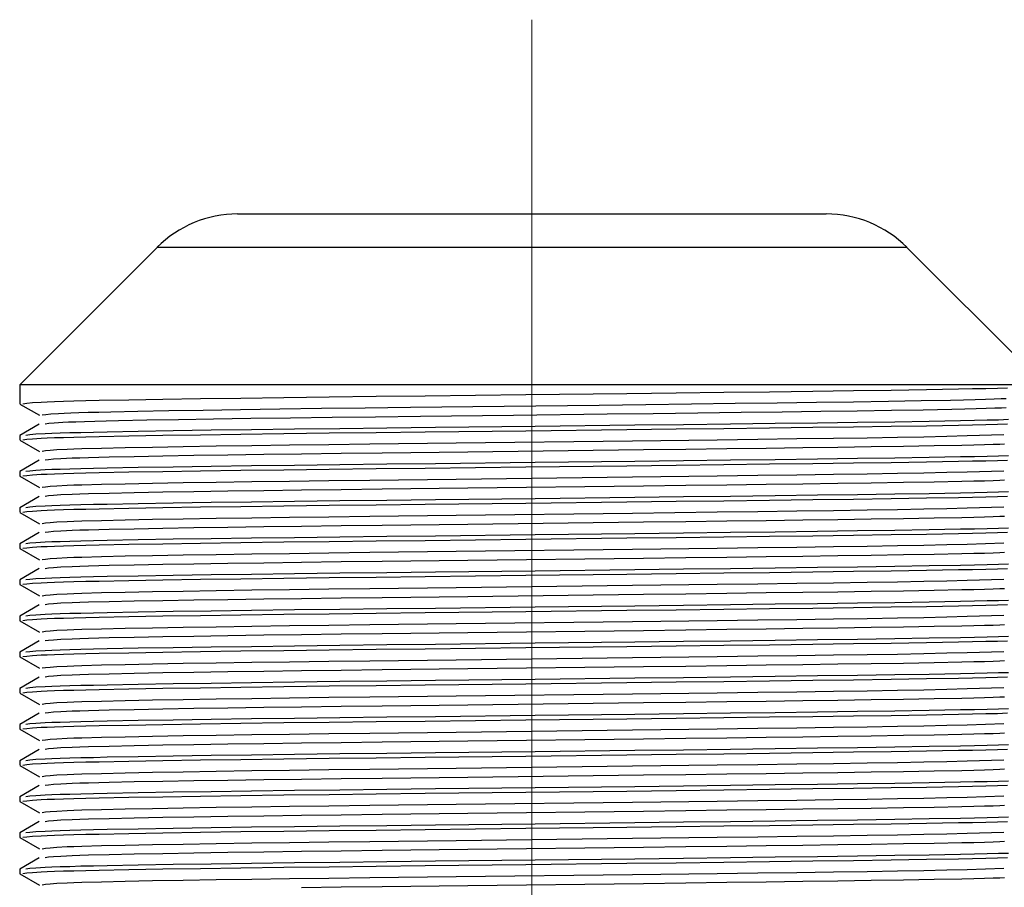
# Model space of a CAD drawing. Header units: millimetres. Extents: x 262469 to 275208, y -32539 to 9411.
# Tile 216 of 256: x 267951 to 267962, y -13712 to -13702. Entities that reach past the tile are written whole.
import ezdxf

# ---------------------------------------------------------------- set-up
doc = ezdxf.new("R2010")
doc.units = ezdxf.units.MM
doc.header["$LTSCALE"] = 100
doc.layers.add('$ IE_TELETECHNIKA', color=5, linetype='Continuous', lineweight=30)

msp = doc.modelspace()

# ---------------------------------------------------------------- linework, layer by layer
at = {"layer": '$ IE_TELETECHNIKA', "color": 7, "linetype": 'Continuous', "lineweight": 5, "ltscale": 20.32}
for q in [(267956.642, -13702.006), (267956.642, -13723.954)]:
    msp.add_line((267956.642, -13706.014), q, dxfattribs=at)
at = {"layer": '$ IE_TELETECHNIKA', "color": 7, "linetype": 'Continuous'}
for p, q in [((267953.41, -13704.139), (267959.874, -13704.139)), ((267952.526, -13704.506), (267951.017, -13706.014)), ((267952.601, -13704.506), (267952.526, -13704.506)), ((267960.758, -13704.506), (267952.601, -13704.506)), ((267962.267, -13706.014), (267960.758, -13704.506)), ((267951.017, -13706.014), (267951.017, -13706.224)), ((267962.267, -13706.014), (267951.017, -13706.014)), ((267951.019, -13706.226), (267951.234, -13706.35)), ((267951.232, -13706.447), (267951.017, -13706.571)), ((267951.017, -13706.572), (267951.017, -13706.621)), ((267951.019, -13706.623), (267951.234, -13706.747)), ((267951.232, -13706.844), (267951.017, -13706.968)), ((267951.017, -13706.969), (267951.017, -13707.018)), ((267951.019, -13707.02), (267951.234, -13707.144)), ((267951.232, -13707.241), (267951.017, -13707.365)), ((267951.017, -13707.366), (267951.017, -13707.415)), ((267951.019, -13707.416), (267951.234, -13707.541)), ((267951.232, -13707.637), (267951.017, -13707.761)), ((267951.017, -13707.762), (267951.017, -13707.812)), ((267951.019, -13707.813), (267951.234, -13707.937)), ((267951.232, -13708.034), (267951.017, -13708.158)), ((267951.017, -13708.159), (267951.017, -13708.209)), ((267951.019, -13708.21), (267951.234, -13708.334)), ((267951.232, -13708.431), (267951.017, -13708.555)), ((267951.017, -13708.556), (267951.017, -13708.606)), ((267951.019, -13708.607), (267951.234, -13708.731)), ((267951.232, -13708.828), (267951.017, -13708.952)), ((267951.017, -13708.953), (267951.017, -13709.003)), ((267951.019, -13709.004), (267951.234, -13709.128)), ((267951.232, -13709.225), (267951.017, -13709.349)), ((267951.017, -13709.35), (267951.017, -13709.399)), ((267951.019, -13709.401), (267951.234, -13709.525)), ((267951.232, -13709.622), (267951.017, -13709.746)), ((267951.017, -13709.747), (267951.017, -13709.796)), ((267951.019, -13709.798), (267951.234, -13709.922)), ((267951.232, -13710.019), (267951.017, -13710.143)), ((267951.017, -13710.144), (267951.017, -13710.193)), ((267951.019, -13710.195), (267951.234, -13710.319)), ((267951.232, -13710.416), (267951.017, -13710.54)), ((267951.017, -13710.541), (267951.017, -13710.59)), ((267951.019, -13710.591), (267951.234, -13710.716)), ((267951.232, -13710.812), (267951.017, -13710.936)), ((267951.017, -13710.937), (267951.017, -13710.987)), ((267951.019, -13710.988), (267951.234, -13711.112)), ((267951.232, -13711.209), (267951.017, -13711.333)), ((267951.017, -13711.334), (267951.017, -13711.384)), ((267951.019, -13711.385), (267951.234, -13711.509))]:
    msp.add_line(p, q, dxfattribs=at)
for points in [[(267961.865, -13706.052), (267961.753, -13706.055), (267961.625, -13706.058), (267961.481, -13706.061), (267961.324, -13706.064), (267960.974, -13706.071), (267960.588, -13706.077), (267960.171, -13706.083), (267959.726, -13706.089), (267959.251, -13706.095), (267958.749, -13706.101), (267958.225, -13706.107), (267957.684, -13706.114), (267956.575, -13706.127), (267955.47, -13706.139), (267954.933, -13706.145), (267954.414, -13706.151), (267953.917, -13706.157), (267953.445, -13706.164), (267953.002, -13706.17), (267952.59, -13706.176), (267952.217, -13706.183), (267951.888, -13706.189), (267951.744, -13706.192), (267951.613, -13706.196), (267951.498, -13706.199), (267951.4, -13706.202), (267951.318, -13706.205), (267951.252, -13706.208), (267951.156, -13706.214), (267951.096, -13706.22), (267951.053, -13706.226)], [(267961.848, -13706.168), (267961.793, -13706.171), (267961.717, -13706.174), (267961.621, -13706.177), (267961.508, -13706.18), (267961.379, -13706.184), (267961.236, -13706.187), (267960.914, -13706.193), (267960.557, -13706.199), (267960.174, -13706.205), (267959.767, -13706.21), (267959.334, -13706.216), (267958.875, -13706.222), (267958.393, -13706.229), (267957.892, -13706.235), (267957.379, -13706.241), (267956.337, -13706.254), (267955.308, -13706.266), (267954.811, -13706.272), (267954.332, -13706.277), (267953.874, -13706.283), (267953.44, -13706.289), (267953.032, -13706.296), (267952.656, -13706.302), (267952.315, -13706.308), (267952.016, -13706.314), (267951.886, -13706.318), (267951.768, -13706.321), (267951.665, -13706.324), (267951.577, -13706.327), (267951.504, -13706.33), (267951.445, -13706.333), (267951.359, -13706.339), (267951.304, -13706.344), (267951.264, -13706.35)], [(267961.85, -13706.267), (267961.797, -13706.27), (267961.723, -13706.273), (267961.63, -13706.276), (267961.52, -13706.279), (267961.394, -13706.283), (267961.254, -13706.286), (267960.939, -13706.292), (267960.589, -13706.298), (267960.213, -13706.303), (267959.813, -13706.309), (267959.388, -13706.315), (267958.938, -13706.321), (267958.465, -13706.327), (267957.973, -13706.333), (267957.467, -13706.339), (267956.439, -13706.352), (267955.419, -13706.364), (267954.924, -13706.369), (267954.447, -13706.375), (267953.989, -13706.381), (267953.554, -13706.387), (267953.144, -13706.393), (267952.761, -13706.399), (267952.412, -13706.405), (267952.102, -13706.412), (267951.965, -13706.415), (267951.841, -13706.418), (267951.73, -13706.421), (267951.634, -13706.424), (267951.554, -13706.427), (267951.489, -13706.43), (267951.396, -13706.436), (267951.337, -13706.441), (267951.295, -13706.447)], [(267961.865, -13706.448), (267961.753, -13706.452), (267961.625, -13706.455), (267961.481, -13706.458), (267961.324, -13706.461), (267960.974, -13706.468), (267960.588, -13706.474), (267960.171, -13706.48), (267959.726, -13706.485), (267959.251, -13706.491), (267958.749, -13706.498), (267958.225, -13706.504), (267957.684, -13706.511), (267956.575, -13706.524), (267955.47, -13706.536), (267954.933, -13706.542), (267954.414, -13706.548), (267953.917, -13706.554), (267953.445, -13706.56), (267953.002, -13706.567), (267952.59, -13706.573), (267952.217, -13706.58), (267951.888, -13706.586), (267951.744, -13706.589), (267951.613, -13706.593), (267951.498, -13706.596), (267951.4, -13706.599), (267951.318, -13706.602), (267951.252, -13706.605), (267951.156, -13706.611), (267951.096, -13706.617), (267951.053, -13706.623)], [(267961.874, -13706.398), (267961.766, -13706.402), (267961.64, -13706.405), (267961.5, -13706.408), (267961.346, -13706.411), (267961.004, -13706.418), (267960.625, -13706.424), (267960.216, -13706.429), (267959.779, -13706.435), (267959.313, -13706.441), (267958.821, -13706.447), (267958.305, -13706.454), (267957.773, -13706.46), (267956.679, -13706.473), (267955.584, -13706.485), (267955.05, -13706.491), (267954.533, -13706.497), (267954.036, -13706.503), (267953.564, -13706.509), (267953.118, -13706.515), (267952.701, -13706.522), (267952.319, -13706.528), (267951.979, -13706.535), (267951.828, -13706.538), (267951.69, -13706.541), (267951.567, -13706.544), (267951.461, -13706.547), (267951.371, -13706.55), (267951.298, -13706.553), (267951.195, -13706.559), (267951.13, -13706.565), (267951.085, -13706.571)], [(267961.824, -13706.565), (267961.42, -13706.577), (267961.196, -13706.583), (267960.944, -13706.589), (267960.655, -13706.594), (267960.323, -13706.6), (267959.952, -13706.605), (267959.549, -13706.61), (267959.121, -13706.616), (267958.676, -13706.622), (267957.747, -13706.634), (267955.808, -13706.657), (267954.862, -13706.668), (267954.411, -13706.673), (267953.978, -13706.679), (267953.565, -13706.685), (267953.176, -13706.69), (267952.812, -13706.696), (267952.476, -13706.702), (267952.176, -13706.708), (267951.915, -13706.714), (267951.701, -13706.72), (267951.613, -13706.722), (267951.538, -13706.725), (267951.425, -13706.731), (267951.351, -13706.736), (267951.301, -13706.742), (267951.264, -13706.747)], [(267961.831, -13706.666), (267961.78, -13706.669), (267961.706, -13706.672), (267961.61, -13706.675), (267961.494, -13706.678), (267961.363, -13706.681), (267961.06, -13706.687), (267960.722, -13706.692), (267960.367, -13706.698), (267960, -13706.703), (267959.616, -13706.709), (267959.212, -13706.714), (267958.783, -13706.72), (267958.333, -13706.725), (267957.867, -13706.731), (267955.939, -13706.754), (267954.997, -13706.765), (267954.546, -13706.771), (267954.111, -13706.776), (267953.696, -13706.782), (267953.302, -13706.788), (267952.931, -13706.793), (267952.587, -13706.799), (267952.275, -13706.805), (267952.001, -13706.811), (267951.772, -13706.817), (267951.676, -13706.82), (267951.594, -13706.822), (267951.469, -13706.828), (267951.387, -13706.833), (267951.334, -13706.839), (267951.295, -13706.844)], [(267961.865, -13706.845), (267961.753, -13706.849), (267961.625, -13706.852), (267961.481, -13706.855), (267961.324, -13706.858), (267960.974, -13706.865), (267960.588, -13706.871), (267960.171, -13706.876), (267959.726, -13706.882), (267959.251, -13706.888), (267958.749, -13706.895), (267958.225, -13706.901), (267957.684, -13706.908), (267956.575, -13706.921), (267955.47, -13706.933), (267954.933, -13706.939), (267954.414, -13706.945), (267953.917, -13706.951), (267953.445, -13706.957), (267953.002, -13706.964), (267952.59, -13706.97), (267952.217, -13706.976), (267951.888, -13706.983), (267951.744, -13706.986), (267951.613, -13706.989), (267951.498, -13706.993), (267951.4, -13706.996), (267951.318, -13706.999), (267951.252, -13707.002), (267951.156, -13707.008), (267951.096, -13707.014), (267951.053, -13707.02)], [(267961.874, -13706.795), (267961.766, -13706.799), (267961.64, -13706.802), (267961.5, -13706.805), (267961.346, -13706.808), (267961.004, -13706.814), (267960.625, -13706.82), (267960.216, -13706.826), (267959.779, -13706.832), (267959.313, -13706.838), (267958.821, -13706.844), (267958.305, -13706.851), (267957.773, -13706.857), (267956.679, -13706.87), (267955.584, -13706.882), (267955.05, -13706.888), (267954.533, -13706.894), (267954.036, -13706.9), (267953.564, -13706.906), (267953.118, -13706.912), (267952.701, -13706.919), (267952.319, -13706.925), (267951.979, -13706.931), (267951.828, -13706.935), (267951.69, -13706.938), (267951.567, -13706.941), (267951.461, -13706.944), (267951.371, -13706.947), (267951.298, -13706.95), (267951.195, -13706.956), (267951.13, -13706.962), (267951.085, -13706.968)], [(267961.824, -13706.962), (267961.42, -13706.974), (267961.196, -13706.98), (267960.944, -13706.986), (267960.655, -13706.991), (267960.323, -13706.997), (267959.952, -13707.002), (267959.549, -13707.007), (267959.121, -13707.013), (267958.676, -13707.019), (267957.747, -13707.03), (267955.808, -13707.054), (267954.862, -13707.065), (267954.411, -13707.07), (267953.978, -13707.076), (267953.565, -13707.081), (267953.176, -13707.087), (267952.812, -13707.093), (267952.476, -13707.099), (267952.176, -13707.105), (267951.915, -13707.111), (267951.701, -13707.116), (267951.613, -13707.119), (267951.538, -13707.122), (267951.425, -13707.128), (267951.351, -13707.133), (267951.301, -13707.139), (267951.264, -13707.144)], [(267961.831, -13707.063), (267961.78, -13707.066), (267961.706, -13707.069), (267961.61, -13707.072), (267961.494, -13707.075), (267961.363, -13707.078), (267961.06, -13707.084), (267960.722, -13707.089), (267960.367, -13707.095), (267960, -13707.1), (267959.616, -13707.105), (267959.212, -13707.111), (267958.783, -13707.116), (267958.333, -13707.122), (267957.867, -13707.128), (267955.939, -13707.151), (267954.997, -13707.162), (267954.546, -13707.168), (267954.111, -13707.173), (267953.696, -13707.179), (267953.302, -13707.184), (267952.931, -13707.19), (267952.587, -13707.196), (267952.275, -13707.202), (267952.001, -13707.208), (267951.772, -13707.214), (267951.676, -13707.216), (267951.594, -13707.219), (267951.469, -13707.225), (267951.387, -13707.23), (267951.334, -13707.236), (267951.295, -13707.241)], [(267961.874, -13707.192), (267961.766, -13707.195), (267961.64, -13707.199), (267961.5, -13707.202), (267961.346, -13707.205), (267961.004, -13707.211), (267960.625, -13707.217), (267960.216, -13707.223), (267959.779, -13707.229), (267959.313, -13707.235), (267958.821, -13707.241), (267958.305, -13707.247), (267957.773, -13707.254), (267956.679, -13707.267), (267955.584, -13707.279), (267955.05, -13707.285), (267954.533, -13707.291), (267954.036, -13707.297), (267953.564, -13707.303), (267953.118, -13707.309), (267952.701, -13707.315), (267952.319, -13707.322), (267951.979, -13707.328), (267951.828, -13707.331), (267951.69, -13707.335), (267951.567, -13707.338), (267951.461, -13707.341), (267951.371, -13707.344), (267951.298, -13707.347), (267951.195, -13707.353), (267951.13, -13707.359), (267951.085, -13707.365)], [(267961.865, -13707.242), (267961.753, -13707.245), (267961.625, -13707.249), (267961.481, -13707.252), (267961.324, -13707.255), (267960.974, -13707.261), (267960.588, -13707.267), (267960.171, -13707.273), (267959.726, -13707.279), (267959.251, -13707.285), (267958.749, -13707.292), (267958.225, -13707.298), (267957.684, -13707.305), (267956.575, -13707.317), (267955.47, -13707.33), (267954.933, -13707.336), (267954.414, -13707.342), (267953.917, -13707.348), (267953.445, -13707.354), (267953.002, -13707.36), (267952.59, -13707.367), (267952.217, -13707.373), (267951.888, -13707.38), (267951.744, -13707.383), (267951.613, -13707.386), (267951.498, -13707.389), (267951.4, -13707.393), (267951.318, -13707.396), (267951.252, -13707.399), (267951.156, -13707.405), (267951.096, -13707.411), (267951.053, -13707.417)], [(267961.824, -13707.359), (267961.42, -13707.371), (267961.196, -13707.377), (267960.944, -13707.382), (267960.655, -13707.388), (267960.323, -13707.393), (267959.952, -13707.399), (267959.549, -13707.404), (267959.121, -13707.41), (267958.676, -13707.415), (267957.747, -13707.427), (267955.808, -13707.45), (267954.862, -13707.462), (267954.411, -13707.467), (267953.978, -13707.473), (267953.565, -13707.478), (267953.176, -13707.484), (267952.812, -13707.49), (267952.476, -13707.496), (267952.176, -13707.502), (267951.915, -13707.508), (267951.701, -13707.513), (267951.613, -13707.516), (267951.538, -13707.519), (267951.425, -13707.525), (267951.351, -13707.53), (267951.301, -13707.535), (267951.264, -13707.541)], [(267961.831, -13707.46), (267961.78, -13707.463), (267961.706, -13707.466), (267961.61, -13707.469), (267961.494, -13707.472), (267961.363, -13707.475), (267961.06, -13707.481), (267960.722, -13707.486), (267960.367, -13707.492), (267960, -13707.497), (267959.616, -13707.502), (267959.212, -13707.508), (267958.783, -13707.513), (267958.333, -13707.519), (267957.867, -13707.525), (267955.939, -13707.548), (267954.997, -13707.559), (267954.546, -13707.565), (267954.111, -13707.57), (267953.696, -13707.576), (267953.302, -13707.581), (267952.931, -13707.587), (267952.587, -13707.593), (267952.275, -13707.599), (267952.001, -13707.605), (267951.772, -13707.61), (267951.676, -13707.613), (267951.594, -13707.616), (267951.469, -13707.622), (267951.387, -13707.627), (267951.334, -13707.632), (267951.295, -13707.638)], [(267961.865, -13707.639), (267961.753, -13707.642), (267961.625, -13707.646), (267961.481, -13707.649), (267961.324, -13707.652), (267960.974, -13707.658), (267960.588, -13707.664), (267960.171, -13707.67), (267959.726, -13707.676), (267959.251, -13707.682), (267958.749, -13707.688), (267958.225, -13707.695), (267957.684, -13707.701), (267956.575, -13707.714), (267955.47, -13707.727), (267954.933, -13707.733), (267954.414, -13707.739), (267953.917, -13707.745), (267953.445, -13707.751), (267953.002, -13707.757), (267952.59, -13707.764), (267952.217, -13707.77), (267951.888, -13707.777), (267951.744, -13707.78), (267951.613, -13707.783), (267951.498, -13707.786), (267951.4, -13707.79), (267951.318, -13707.793), (267951.252, -13707.796), (267951.156, -13707.802), (267951.096, -13707.808), (267951.053, -13707.813)], [(267961.874, -13707.589), (267961.766, -13707.592), (267961.64, -13707.596), (267961.5, -13707.599), (267961.346, -13707.602), (267961.004, -13707.608), (267960.625, -13707.614), (267960.216, -13707.62), (267959.779, -13707.626), (267959.313, -13707.632), (267958.821, -13707.638), (267958.305, -13707.644), (267957.773, -13707.651), (267956.679, -13707.664), (267955.584, -13707.676), (267955.05, -13707.682), (267954.533, -13707.688), (267954.036, -13707.694), (267953.564, -13707.7), (267953.118, -13707.706), (267952.701, -13707.712), (267952.319, -13707.719), (267951.979, -13707.725), (267951.828, -13707.728), (267951.69, -13707.732), (267951.567, -13707.735), (267951.461, -13707.738), (267951.371, -13707.741), (267951.298, -13707.744), (267951.195, -13707.75), (267951.13, -13707.756), (267951.085, -13707.762)], [(267961.824, -13707.756), (267961.42, -13707.768), (267961.196, -13707.774), (267960.944, -13707.779), (267960.655, -13707.785), (267960.323, -13707.79), (267959.952, -13707.796), (267959.549, -13707.801), (267959.121, -13707.807), (267958.676, -13707.812), (267957.747, -13707.824), (267955.808, -13707.847), (267954.862, -13707.858), (267954.411, -13707.864), (267953.978, -13707.87), (267953.565, -13707.875), (267953.176, -13707.881), (267952.812, -13707.887), (267952.476, -13707.893), (267952.176, -13707.898), (267951.915, -13707.904), (267951.701, -13707.91), (267951.613, -13707.913), (267951.538, -13707.916), (267951.425, -13707.921), (267951.351, -13707.927), (267951.301, -13707.932), (267951.264, -13707.938)], [(267961.831, -13707.857), (267961.78, -13707.86), (267961.706, -13707.863), (267961.61, -13707.866), (267961.494, -13707.869), (267961.363, -13707.872), (267961.06, -13707.877), (267960.722, -13707.883), (267960.367, -13707.889), (267960, -13707.894), (267959.616, -13707.899), (267959.212, -13707.905), (267958.783, -13707.91), (267958.333, -13707.916), (267957.867, -13707.922), (267955.939, -13707.945), (267954.997, -13707.956), (267954.546, -13707.961), (267954.111, -13707.967), (267953.696, -13707.973), (267953.302, -13707.978), (267952.931, -13707.984), (267952.587, -13707.99), (267952.275, -13707.996), (267952.001, -13708.001), (267951.772, -13708.007), (267951.676, -13708.01), (267951.594, -13708.013), (267951.469, -13708.019), (267951.387, -13708.024), (267951.334, -13708.029), (267951.295, -13708.035)], [(267961.865, -13708.036), (267961.753, -13708.039), (267961.625, -13708.042), (267961.481, -13708.046), (267961.324, -13708.049), (267960.974, -13708.055), (267960.588, -13708.061), (267960.171, -13708.067), (267959.726, -13708.073), (267959.251, -13708.079), (267958.749, -13708.085), (267958.225, -13708.092), (267957.684, -13708.098), (267956.575, -13708.111), (267955.47, -13708.124), (267954.933, -13708.13), (267954.414, -13708.136), (267953.917, -13708.142), (267953.445, -13708.148), (267953.002, -13708.154), (267952.59, -13708.161), (267952.217, -13708.167), (267951.888, -13708.174), (267951.744, -13708.177), (267951.613, -13708.18), (267951.498, -13708.183), (267951.4, -13708.186), (267951.318, -13708.189), (267951.252, -13708.193), (267951.156, -13708.199), (267951.096, -13708.204), (267951.053, -13708.21)], [(267961.874, -13707.986), (267961.766, -13707.989), (267961.64, -13707.992), (267961.5, -13707.996), (267961.346, -13707.999), (267961.004, -13708.005), (267960.625, -13708.011), (267960.216, -13708.017), (267959.779, -13708.023), (267959.313, -13708.029), (267958.821, -13708.035), (267958.305, -13708.041), (267957.773, -13708.048), (267956.679, -13708.06), (267955.584, -13708.073), (267955.05, -13708.079), (267954.533, -13708.085), (267954.036, -13708.091), (267953.564, -13708.097), (267953.118, -13708.103), (267952.701, -13708.109), (267952.319, -13708.116), (267951.979, -13708.122), (267951.828, -13708.125), (267951.69, -13708.128), (267951.567, -13708.132), (267951.461, -13708.135), (267951.371, -13708.138), (267951.298, -13708.141), (267951.195, -13708.147), (267951.13, -13708.153), (267951.085, -13708.158)], [(267961.824, -13708.153), (267961.42, -13708.165), (267961.196, -13708.17), (267960.944, -13708.176), (267960.655, -13708.182), (267960.323, -13708.187), (267959.952, -13708.193), (267959.549, -13708.198), (267959.121, -13708.203), (267958.676, -13708.209), (267957.747, -13708.221), (267955.808, -13708.244), (267954.862, -13708.255), (267954.411, -13708.261), (267953.978, -13708.266), (267953.565, -13708.272), (267953.176, -13708.278), (267952.812, -13708.284), (267952.476, -13708.289), (267952.176, -13708.295), (267951.915, -13708.301), (267951.701, -13708.307), (267951.613, -13708.31), (267951.538, -13708.313), (267951.425, -13708.318), (267951.351, -13708.324), (267951.301, -13708.329), (267951.264, -13708.335)], [(267961.831, -13708.254), (267961.78, -13708.257), (267961.706, -13708.26), (267961.61, -13708.263), (267961.494, -13708.266), (267961.363, -13708.268), (267961.06, -13708.274), (267960.722, -13708.28), (267960.367, -13708.285), (267960, -13708.291), (267959.616, -13708.296), (267959.212, -13708.301), (267958.783, -13708.307), (267958.333, -13708.313), (267957.867, -13708.319), (267955.939, -13708.342), (267954.997, -13708.353), (267954.546, -13708.358), (267954.111, -13708.364), (267953.696, -13708.369), (267953.302, -13708.375), (267952.931, -13708.381), (267952.587, -13708.387), (267952.275, -13708.392), (267952.001, -13708.398), (267951.772, -13708.404), (267951.676, -13708.407), (267951.594, -13708.41), (267951.469, -13708.415), (267951.387, -13708.421), (267951.334, -13708.426), (267951.295, -13708.431)], [(267961.874, -13708.383), (267961.766, -13708.386), (267961.64, -13708.389), (267961.5, -13708.392), (267961.346, -13708.396), (267961.004, -13708.402), (267960.625, -13708.408), (267960.216, -13708.414), (267959.779, -13708.42), (267959.313, -13708.425), (267958.821, -13708.432), (267958.305, -13708.438), (267957.773, -13708.445), (267956.679, -13708.457), (267955.584, -13708.47), (267955.05, -13708.476), (267954.533, -13708.482), (267954.036, -13708.488), (267953.564, -13708.494), (267953.118, -13708.5), (267952.701, -13708.506), (267952.319, -13708.512), (267951.979, -13708.519), (267951.828, -13708.522), (267951.69, -13708.525), (267951.567, -13708.528), (267951.461, -13708.532), (267951.371, -13708.535), (267951.298, -13708.538), (267951.195, -13708.544), (267951.13, -13708.55), (267951.085, -13708.555)], [(267961.865, -13708.433), (267961.753, -13708.436), (267961.625, -13708.439), (267961.481, -13708.443), (267961.324, -13708.446), (267960.974, -13708.452), (267960.588, -13708.458), (267960.171, -13708.464), (267959.726, -13708.47), (267959.251, -13708.476), (267958.749, -13708.482), (267958.225, -13708.489), (267957.684, -13708.495), (267956.575, -13708.508), (267955.47, -13708.52), (267954.933, -13708.526), (267954.414, -13708.533), (267953.917, -13708.539), (267953.445, -13708.545), (267953.002, -13708.551), (267952.59, -13708.557), (267952.217, -13708.564), (267951.888, -13708.57), (267951.744, -13708.574), (267951.613, -13708.577), (267951.498, -13708.58), (267951.4, -13708.583), (267951.318, -13708.586), (267951.252, -13708.589), (267951.156, -13708.595), (267951.096, -13708.601), (267951.053, -13708.607)], [(267961.824, -13708.549), (267961.42, -13708.561), (267961.196, -13708.567), (267960.944, -13708.573), (267960.655, -13708.579), (267960.323, -13708.584), (267959.952, -13708.589), (267959.549, -13708.595), (267959.121, -13708.6), (267958.676, -13708.606), (267957.747, -13708.618), (267955.808, -13708.641), (267954.862, -13708.652), (267954.411, -13708.658), (267953.978, -13708.663), (267953.565, -13708.669), (267953.176, -13708.675), (267952.812, -13708.68), (267952.476, -13708.686), (267952.176, -13708.692), (267951.915, -13708.698), (267951.701, -13708.704), (267951.613, -13708.707), (267951.538, -13708.71), (267951.425, -13708.715), (267951.351, -13708.721), (267951.301, -13708.726), (267951.264, -13708.731)], [(267961.831, -13708.651), (267961.78, -13708.654), (267961.706, -13708.657), (267961.61, -13708.659), (267961.494, -13708.662), (267961.363, -13708.665), (267961.06, -13708.671), (267960.722, -13708.677), (267960.367, -13708.682), (267960, -13708.688), (267959.616, -13708.693), (267959.212, -13708.698), (267958.783, -13708.704), (267958.333, -13708.71), (267957.867, -13708.716), (267955.939, -13708.739), (267954.997, -13708.75), (267954.546, -13708.755), (267954.111, -13708.761), (267953.696, -13708.766), (267953.302, -13708.772), (267952.931, -13708.778), (267952.587, -13708.783), (267952.275, -13708.789), (267952.001, -13708.795), (267951.772, -13708.801), (267951.676, -13708.804), (267951.594, -13708.807), (267951.469, -13708.812), (267951.387, -13708.818), (267951.334, -13708.823), (267951.295, -13708.828)], [(267961.865, -13708.83), (267961.753, -13708.833), (267961.625, -13708.836), (267961.481, -13708.839), (267961.324, -13708.843), (267960.974, -13708.849), (267960.588, -13708.855), (267960.171, -13708.861), (267959.726, -13708.867), (267959.251, -13708.873), (267958.749, -13708.879), (267958.225, -13708.886), (267957.684, -13708.892), (267956.575, -13708.905), (267955.47, -13708.917), (267954.933, -13708.923), (267954.414, -13708.929), (267953.917, -13708.936), (267953.445, -13708.942), (267953.002, -13708.948), (267952.59, -13708.954), (267952.217, -13708.961), (267951.888, -13708.967), (267951.744, -13708.971), (267951.613, -13708.974), (267951.498, -13708.977), (267951.4, -13708.98), (267951.318, -13708.983), (267951.252, -13708.986), (267951.156, -13708.992), (267951.096, -13708.998), (267951.053, -13709.004)], [(267961.874, -13708.78), (267961.766, -13708.783), (267961.64, -13708.786), (267961.5, -13708.789), (267961.346, -13708.793), (267961.004, -13708.799), (267960.625, -13708.805), (267960.216, -13708.811), (267959.779, -13708.816), (267959.313, -13708.822), (267958.821, -13708.829), (267958.305, -13708.835), (267957.773, -13708.841), (267956.679, -13708.854), (267955.584, -13708.866), (267955.05, -13708.872), (267954.533, -13708.878), (267954.036, -13708.884), (267953.564, -13708.891), (267953.118, -13708.897), (267952.701, -13708.903), (267952.319, -13708.909), (267951.979, -13708.916), (267951.828, -13708.919), (267951.69, -13708.922), (267951.567, -13708.925), (267951.461, -13708.929), (267951.371, -13708.932), (267951.298, -13708.935), (267951.195, -13708.941), (267951.13, -13708.946), (267951.085, -13708.952)], [(267961.824, -13708.946), (267961.42, -13708.958), (267961.196, -13708.964), (267960.944, -13708.97), (267960.655, -13708.976), (267960.323, -13708.981), (267959.952, -13708.986), (267959.549, -13708.992), (267959.121, -13708.997), (267958.676, -13709.003), (267957.747, -13709.015), (267955.808, -13709.038), (267954.862, -13709.049), (267954.411, -13709.055), (267953.978, -13709.06), (267953.565, -13709.066), (267953.176, -13709.071), (267952.812, -13709.077), (267952.476, -13709.083), (267952.176, -13709.089), (267951.915, -13709.095), (267951.701, -13709.101), (267951.613, -13709.104), (267951.538, -13709.107), (267951.425, -13709.112), (267951.351, -13709.118), (267951.301, -13709.123), (267951.264, -13709.128)], [(267961.831, -13709.048), (267961.78, -13709.05), (267961.706, -13709.053), (267961.61, -13709.056), (267961.494, -13709.059), (267961.363, -13709.062), (267961.06, -13709.068), (267960.722, -13709.074), (267960.367, -13709.079), (267960, -13709.084), (267959.616, -13709.09), (267959.212, -13709.095), (267958.783, -13709.101), (267958.333, -13709.107), (267957.867, -13709.113), (267955.939, -13709.136), (267954.997, -13709.147), (267954.546, -13709.152), (267954.111, -13709.158), (267953.696, -13709.163), (267953.302, -13709.169), (267952.931, -13709.175), (267952.587, -13709.18), (267952.275, -13709.186), (267952.001, -13709.192), (267951.772, -13709.198), (267951.676, -13709.201), (267951.594, -13709.204), (267951.469, -13709.209), (267951.387, -13709.215), (267951.334, -13709.22), (267951.295, -13709.225)], [(267961.865, -13709.227), (267961.753, -13709.23), (267961.625, -13709.233), (267961.481, -13709.236), (267961.324, -13709.239), (267960.974, -13709.246), (267960.588, -13709.252), (267960.171, -13709.258), (267959.726, -13709.264), (267959.251, -13709.27), (267958.749, -13709.276), (267958.225, -13709.282), (267957.684, -13709.289), (267956.575, -13709.302), (267955.47, -13709.314), (267954.933, -13709.32), (267954.414, -13709.326), (267953.917, -13709.332), (267953.445, -13709.339), (267953.002, -13709.345), (267952.59, -13709.351), (267952.217, -13709.358), (267951.888, -13709.364), (267951.744, -13709.367), (267951.613, -13709.371), (267951.498, -13709.374), (267951.4, -13709.377), (267951.318, -13709.38), (267951.252, -13709.383), (267951.156, -13709.389), (267951.096, -13709.395), (267951.053, -13709.401)], [(267961.874, -13709.177), (267961.766, -13709.18), (267961.64, -13709.183), (267961.5, -13709.186), (267961.346, -13709.189), (267961.004, -13709.196), (267960.625, -13709.202), (267960.216, -13709.208), (267959.779, -13709.213), (267959.313, -13709.219), (267958.821, -13709.225), (267958.305, -13709.232), (267957.773, -13709.238), (267956.679, -13709.251), (267955.584, -13709.263), (267955.05, -13709.269), (267954.533, -13709.275), (267954.036, -13709.281), (267953.564, -13709.287), (267953.118, -13709.294), (267952.701, -13709.3), (267952.319, -13709.306), (267951.979, -13709.313), (267951.828, -13709.316), (267951.69, -13709.319), (267951.567, -13709.322), (267951.461, -13709.325), (267951.371, -13709.328), (267951.298, -13709.332), (267951.195, -13709.337), (267951.13, -13709.343), (267951.085, -13709.349)], [(267961.824, -13709.343), (267961.42, -13709.355), (267961.196, -13709.361), (267960.944, -13709.367), (267960.655, -13709.372), (267960.323, -13709.378), (267959.952, -13709.383), (267959.549, -13709.389), (267959.121, -13709.394), (267958.676, -13709.4), (267957.747, -13709.412), (267955.808, -13709.435), (267954.862, -13709.446), (267954.411, -13709.451), (267953.978, -13709.457), (267953.565, -13709.463), (267953.176, -13709.468), (267952.812, -13709.474), (267952.476, -13709.48), (267952.176, -13709.486), (267951.915, -13709.492), (267951.701, -13709.498), (267951.613, -13709.501), (267951.538, -13709.503), (267951.425, -13709.509), (267951.351, -13709.514), (267951.301, -13709.52), (267951.264, -13709.525)], [(267961.831, -13709.444), (267961.78, -13709.447), (267961.706, -13709.45), (267961.61, -13709.453), (267961.494, -13709.456), (267961.363, -13709.459), (267961.06, -13709.465), (267960.722, -13709.471), (267960.367, -13709.476), (267960, -13709.481), (267959.616, -13709.487), (267959.212, -13709.492), (267958.783, -13709.498), (267958.333, -13709.504), (267957.867, -13709.509), (267955.939, -13709.532), (267954.997, -13709.543), (267954.546, -13709.549), (267954.111, -13709.554), (267953.696, -13709.56), (267953.302, -13709.566), (267952.931, -13709.571), (267952.587, -13709.577), (267952.275, -13709.583), (267952.001, -13709.589), (267951.772, -13709.595), (267951.676, -13709.598), (267951.594, -13709.601), (267951.469, -13709.606), (267951.387, -13709.611), (267951.334, -13709.617), (267951.295, -13709.622)], [(267961.874, -13709.573), (267961.766, -13709.577), (267961.64, -13709.58), (267961.5, -13709.583), (267961.346, -13709.586), (267961.004, -13709.593), (267960.625, -13709.599), (267960.216, -13709.604), (267959.779, -13709.61), (267959.313, -13709.616), (267958.821, -13709.622), (267958.305, -13709.629), (267957.773, -13709.635), (267956.679, -13709.648), (267955.584, -13709.66), (267955.05, -13709.666), (267954.533, -13709.672), (267954.036, -13709.678), (267953.564, -13709.684), (267953.118, -13709.69), (267952.701, -13709.697), (267952.319, -13709.703), (267951.979, -13709.71), (267951.828, -13709.713), (267951.69, -13709.716), (267951.567, -13709.719), (267951.461, -13709.722), (267951.371, -13709.725), (267951.298, -13709.728), (267951.195, -13709.734), (267951.13, -13709.74), (267951.085, -13709.746)], [(267961.865, -13709.623), (267961.753, -13709.627), (267961.625, -13709.63), (267961.481, -13709.633), (267961.324, -13709.636), (267960.974, -13709.643), (267960.588, -13709.649), (267960.171, -13709.655), (267959.726, -13709.66), (267959.251, -13709.666), (267958.749, -13709.673), (267958.225, -13709.679), (267957.684, -13709.686), (267956.575, -13709.699), (267955.47, -13709.711), (267954.933, -13709.717), (267954.414, -13709.723), (267953.917, -13709.729), (267953.445, -13709.735), (267953.002, -13709.742), (267952.59, -13709.748), (267952.217, -13709.755), (267951.888, -13709.761), (267951.744, -13709.764), (267951.613, -13709.768), (267951.498, -13709.771), (267951.4, -13709.774), (267951.318, -13709.777), (267951.252, -13709.78), (267951.156, -13709.786), (267951.096, -13709.792), (267951.053, -13709.798)], [(267961.824, -13709.74), (267961.42, -13709.752), (267961.196, -13709.758), (267960.944, -13709.764), (267960.655, -13709.769), (267960.323, -13709.775), (267959.952, -13709.78), (267959.549, -13709.785), (267959.121, -13709.791), (267958.676, -13709.797), (267957.747, -13709.809), (267955.808, -13709.832), (267954.862, -13709.843), (267954.411, -13709.848), (267953.978, -13709.854), (267953.565, -13709.86), (267953.176, -13709.865), (267952.812, -13709.871), (267952.476, -13709.877), (267952.176, -13709.883), (267951.915, -13709.889), (267951.701, -13709.895), (267951.613, -13709.897), (267951.538, -13709.9), (267951.425, -13709.906), (267951.351, -13709.911), (267951.301, -13709.917), (267951.264, -13709.922)], [(267961.831, -13709.841), (267961.78, -13709.844), (267961.706, -13709.847), (267961.61, -13709.85), (267961.494, -13709.853), (267961.363, -13709.856), (267961.06, -13709.862), (267960.722, -13709.867), (267960.367, -13709.873), (267960, -13709.878), (267959.616, -13709.884), (267959.212, -13709.889), (267958.783, -13709.895), (267958.333, -13709.9), (267957.867, -13709.906), (267955.939, -13709.929), (267954.997, -13709.94), (267954.546, -13709.946), (267954.111, -13709.951), (267953.696, -13709.957), (267953.302, -13709.963), (267952.931, -13709.968), (267952.587, -13709.974), (267952.275, -13709.98), (267952.001, -13709.986), (267951.772, -13709.992), (267951.676, -13709.995), (267951.594, -13709.997), (267951.469, -13710.003), (267951.387, -13710.008), (267951.334, -13710.014), (267951.295, -13710.019)], [(267961.865, -13710.02), (267961.753, -13710.024), (267961.625, -13710.027), (267961.481, -13710.03), (267961.324, -13710.033), (267960.974, -13710.04), (267960.588, -13710.046), (267960.171, -13710.051), (267959.726, -13710.057), (267959.251, -13710.063), (267958.749, -13710.07), (267958.225, -13710.076), (267957.684, -13710.083), (267956.575, -13710.096), (267955.47, -13710.108), (267954.933, -13710.114), (267954.414, -13710.12), (267953.917, -13710.126), (267953.445, -13710.132), (267953.002, -13710.139), (267952.59, -13710.145), (267952.217, -13710.151), (267951.888, -13710.158), (267951.744, -13710.161), (267951.613, -13710.164), (267951.498, -13710.168), (267951.4, -13710.171), (267951.318, -13710.174), (267951.252, -13710.177), (267951.156, -13710.183), (267951.096, -13710.189), (267951.053, -13710.195)], [(267961.874, -13709.97), (267961.766, -13709.974), (267961.64, -13709.977), (267961.5, -13709.98), (267961.346, -13709.983), (267961.004, -13709.989), (267960.625, -13709.995), (267960.216, -13710.001), (267959.779, -13710.007), (267959.313, -13710.013), (267958.821, -13710.019), (267958.305, -13710.026), (267957.773, -13710.032), (267956.679, -13710.045), (267955.584, -13710.057), (267955.05, -13710.063), (267954.533, -13710.069), (267954.036, -13710.075), (267953.564, -13710.081), (267953.118, -13710.087), (267952.701, -13710.094), (267952.319, -13710.1), (267951.979, -13710.106), (267951.828, -13710.11), (267951.69, -13710.113), (267951.567, -13710.116), (267951.461, -13710.119), (267951.371, -13710.122), (267951.298, -13710.125), (267951.195, -13710.131), (267951.13, -13710.137), (267951.085, -13710.143)], [(267961.824, -13710.137), (267961.42, -13710.149), (267961.196, -13710.155), (267960.944, -13710.161), (267960.655, -13710.166), (267960.323, -13710.172), (267959.952, -13710.177), (267959.549, -13710.182), (267959.121, -13710.188), (267958.676, -13710.194), (267957.747, -13710.205), (267955.808, -13710.229), (267954.862, -13710.24), (267954.411, -13710.245), (267953.978, -13710.251), (267953.565, -13710.256), (267953.176, -13710.262), (267952.812, -13710.268), (267952.476, -13710.274), (267952.176, -13710.28), (267951.915, -13710.286), (267951.701, -13710.291), (267951.613, -13710.294), (267951.538, -13710.297), (267951.425, -13710.303), (267951.351, -13710.308), (267951.301, -13710.314), (267951.264, -13710.319)], [(267961.831, -13710.238), (267961.78, -13710.241), (267961.706, -13710.244), (267961.61, -13710.247), (267961.494, -13710.25), (267961.363, -13710.253), (267961.06, -13710.259), (267960.722, -13710.264), (267960.367, -13710.27), (267960, -13710.275), (267959.616, -13710.28), (267959.212, -13710.286), (267958.783, -13710.291), (267958.333, -13710.297), (267957.867, -13710.303), (267955.939, -13710.326), (267954.997, -13710.337), (267954.546, -13710.343), (267954.111, -13710.348), (267953.696, -13710.354), (267953.302, -13710.359), (267952.931, -13710.365), (267952.587, -13710.371), (267952.275, -13710.377), (267952.001, -13710.383), (267951.772, -13710.389), (267951.676, -13710.391), (267951.594, -13710.394), (267951.469, -13710.4), (267951.387, -13710.405), (267951.334, -13710.411), (267951.295, -13710.416)], [(267961.865, -13710.417), (267961.753, -13710.42), (267961.625, -13710.424), (267961.481, -13710.427), (267961.324, -13710.43), (267960.974, -13710.436), (267960.588, -13710.442), (267960.171, -13710.448), (267959.726, -13710.454), (267959.251, -13710.46), (267958.749, -13710.467), (267958.225, -13710.473), (267957.684, -13710.48), (267956.575, -13710.492), (267955.47, -13710.505), (267954.933, -13710.511), (267954.414, -13710.517), (267953.917, -13710.523), (267953.445, -13710.529), (267953.002, -13710.535), (267952.59, -13710.542), (267952.217, -13710.548), (267951.888, -13710.555), (267951.744, -13710.558), (267951.613, -13710.561), (267951.498, -13710.564), (267951.4, -13710.568), (267951.318, -13710.571), (267951.252, -13710.574), (267951.156, -13710.58), (267951.096, -13710.586), (267951.053, -13710.592)], [(267961.874, -13710.367), (267961.766, -13710.37), (267961.64, -13710.374), (267961.5, -13710.377), (267961.346, -13710.38), (267961.004, -13710.386), (267960.625, -13710.392), (267960.216, -13710.398), (267959.779, -13710.404), (267959.313, -13710.41), (267958.821, -13710.416), (267958.305, -13710.422), (267957.773, -13710.429), (267956.679, -13710.442), (267955.584, -13710.454), (267955.05, -13710.46), (267954.533, -13710.466), (267954.036, -13710.472), (267953.564, -13710.478), (267953.118, -13710.484), (267952.701, -13710.49), (267952.319, -13710.497), (267951.979, -13710.503), (267951.828, -13710.506), (267951.69, -13710.51), (267951.567, -13710.513), (267951.461, -13710.516), (267951.371, -13710.519), (267951.298, -13710.522), (267951.195, -13710.528), (267951.13, -13710.534), (267951.085, -13710.54)], [(267961.824, -13710.534), (267961.42, -13710.546), (267961.196, -13710.552), (267960.944, -13710.557), (267960.655, -13710.563), (267960.323, -13710.568), (267959.952, -13710.574), (267959.549, -13710.579), (267959.121, -13710.585), (267958.676, -13710.59), (267957.747, -13710.602), (267955.808, -13710.625), (267954.862, -13710.637), (267954.411, -13710.642), (267953.978, -13710.648), (267953.565, -13710.653), (267953.176, -13710.659), (267952.812, -13710.665), (267952.476, -13710.671), (267952.176, -13710.677), (267951.915, -13710.683), (267951.701, -13710.688), (267951.613, -13710.691), (267951.538, -13710.694), (267951.425, -13710.7), (267951.351, -13710.705), (267951.301, -13710.71), (267951.264, -13710.716)], [(267961.831, -13710.635), (267961.78, -13710.638), (267961.706, -13710.641), (267961.61, -13710.644), (267961.494, -13710.647), (267961.363, -13710.65), (267961.06, -13710.656), (267960.722, -13710.661), (267960.367, -13710.667), (267960, -13710.672), (267959.616, -13710.677), (267959.212, -13710.683), (267958.783, -13710.688), (267958.333, -13710.694), (267957.867, -13710.7), (267955.939, -13710.723), (267954.997, -13710.734), (267954.546, -13710.74), (267954.111, -13710.745), (267953.696, -13710.751), (267953.302, -13710.756), (267952.931, -13710.762), (267952.587, -13710.768), (267952.275, -13710.774), (267952.001, -13710.78), (267951.772, -13710.785), (267951.676, -13710.788), (267951.594, -13710.791), (267951.469, -13710.797), (267951.387, -13710.802), (267951.334, -13710.807), (267951.295, -13710.813)], [(267961.874, -13710.764), (267961.766, -13710.767), (267961.64, -13710.771), (267961.5, -13710.774), (267961.346, -13710.777), (267961.004, -13710.783), (267960.625, -13710.789), (267960.216, -13710.795), (267959.779, -13710.801), (267959.313, -13710.807), (267958.821, -13710.813), (267958.305, -13710.819), (267957.773, -13710.826), (267956.679, -13710.839), (267955.584, -13710.851), (267955.05, -13710.857), (267954.533, -13710.863), (267954.036, -13710.869), (267953.564, -13710.875), (267953.118, -13710.881), (267952.701, -13710.887), (267952.319, -13710.894), (267951.979, -13710.9), (267951.828, -13710.903), (267951.69, -13710.907), (267951.567, -13710.91), (267951.461, -13710.913), (267951.371, -13710.916), (267951.298, -13710.919), (267951.195, -13710.925), (267951.13, -13710.931), (267951.085, -13710.937)], [(267961.865, -13710.814), (267961.753, -13710.817), (267961.625, -13710.821), (267961.481, -13710.824), (267961.324, -13710.827), (267960.974, -13710.833), (267960.588, -13710.839), (267960.171, -13710.845), (267959.726, -13710.851), (267959.251, -13710.857), (267958.749, -13710.863), (267958.225, -13710.87), (267957.684, -13710.876), (267956.575, -13710.889), (267955.47, -13710.902), (267954.933, -13710.908), (267954.414, -13710.914), (267953.917, -13710.92), (267953.445, -13710.926), (267953.002, -13710.932), (267952.59, -13710.939), (267952.217, -13710.945), (267951.888, -13710.952), (267951.744, -13710.955), (267951.613, -13710.958), (267951.498, -13710.961), (267951.4, -13710.965), (267951.318, -13710.968), (267951.252, -13710.971), (267951.156, -13710.977), (267951.096, -13710.983), (267951.053, -13710.988)], [(267961.824, -13710.931), (267961.42, -13710.943), (267961.196, -13710.949), (267960.944, -13710.954), (267960.655, -13710.96), (267960.323, -13710.965), (267959.952, -13710.971), (267959.549, -13710.976), (267959.121, -13710.982), (267958.676, -13710.987), (267957.747, -13710.999), (267955.808, -13711.022), (267954.862, -13711.033), (267954.411, -13711.039), (267953.978, -13711.045), (267953.565, -13711.05), (267953.176, -13711.056), (267952.812, -13711.062), (267952.476, -13711.068), (267952.176, -13711.073), (267951.915, -13711.079), (267951.701, -13711.085), (267951.613, -13711.088), (267951.538, -13711.091), (267951.425, -13711.096), (267951.351, -13711.102), (267951.301, -13711.107), (267951.264, -13711.113)], [(267961.831, -13711.032), (267961.78, -13711.035), (267961.706, -13711.038), (267961.61, -13711.041), (267961.494, -13711.044), (267961.363, -13711.047), (267961.06, -13711.052), (267960.722, -13711.058), (267960.367, -13711.064), (267960, -13711.069), (267959.616, -13711.074), (267959.212, -13711.08), (267958.783, -13711.085), (267958.333, -13711.091), (267957.867, -13711.097), (267955.939, -13711.12), (267954.997, -13711.131), (267954.546, -13711.136), (267954.111, -13711.142), (267953.696, -13711.148), (267953.302, -13711.153), (267952.931, -13711.159), (267952.587, -13711.165), (267952.275, -13711.171), (267952.001, -13711.176), (267951.772, -13711.182), (267951.676, -13711.185), (267951.594, -13711.188), (267951.469, -13711.194), (267951.387, -13711.199), (267951.334, -13711.204), (267951.295, -13711.21)], [(267961.865, -13711.211), (267961.753, -13711.214), (267961.625, -13711.217), (267961.481, -13711.221), (267961.324, -13711.224), (267960.974, -13711.23), (267960.588, -13711.236), (267960.171, -13711.242), (267959.726, -13711.248), (267959.251, -13711.254), (267958.749, -13711.26), (267958.225, -13711.267), (267957.684, -13711.273), (267956.575, -13711.286), (267955.47, -13711.299), (267954.933, -13711.305), (267954.414, -13711.311), (267953.917, -13711.317), (267953.445, -13711.323), (267953.002, -13711.329), (267952.59, -13711.336), (267952.217, -13711.342), (267951.888, -13711.349), (267951.744, -13711.352), (267951.613, -13711.355), (267951.498, -13711.358), (267951.4, -13711.361), (267951.318, -13711.364), (267951.252, -13711.368), (267951.156, -13711.374), (267951.096, -13711.379), (267951.053, -13711.385)], [(267961.874, -13711.161), (267961.766, -13711.164), (267961.64, -13711.167), (267961.5, -13711.171), (267961.346, -13711.174), (267961.004, -13711.18), (267960.625, -13711.186), (267960.216, -13711.192), (267959.779, -13711.198), (267959.313, -13711.204), (267958.821, -13711.21), (267958.305, -13711.216), (267957.773, -13711.223), (267956.679, -13711.235), (267955.584, -13711.248), (267955.05, -13711.254), (267954.533, -13711.26), (267954.036, -13711.266), (267953.564, -13711.272), (267953.118, -13711.278), (267952.701, -13711.284), (267952.319, -13711.291), (267951.979, -13711.297), (267951.828, -13711.3), (267951.69, -13711.303), (267951.567, -13711.307), (267951.461, -13711.31), (267951.371, -13711.313), (267951.298, -13711.316), (267951.195, -13711.322), (267951.13, -13711.328), (267951.085, -13711.333)], [(267961.824, -13711.328), (267961.42, -13711.34), (267961.196, -13711.345), (267960.944, -13711.351), (267960.655, -13711.357), (267960.323, -13711.362), (267959.952, -13711.368), (267959.549, -13711.373), (267959.121, -13711.378), (267958.676, -13711.384), (267957.747, -13711.396), (267955.808, -13711.419), (267954.862, -13711.43), (267954.411, -13711.436), (267953.978, -13711.441), (267953.565, -13711.447), (267953.176, -13711.453), (267952.812, -13711.459), (267952.476, -13711.464), (267952.176, -13711.47), (267951.915, -13711.476), (267951.701, -13711.482), (267951.613, -13711.485), (267951.538, -13711.488), (267951.425, -13711.493), (267951.351, -13711.499), (267951.301, -13711.504), (267951.264, -13711.51)], [(267961.831, -13711.429), (267961.78, -13711.432), (267961.706, -13711.435), (267961.61, -13711.438), (267961.494, -13711.441), (267961.363, -13711.443), (267961.06, -13711.449), (267960.722, -13711.455), (267960.367, -13711.46), (267960, -13711.466), (267959.616, -13711.471), (267959.212, -13711.476), (267958.783, -13711.482), (267958.333, -13711.488), (267957.867, -13711.494), (267955.939, -13711.517), (267954.997, -13711.528), (267954.546, -13711.533), (267954.111, -13711.539)]]:
    msp.add_lwpolyline(points, dxfattribs=at)
for centre, start, end in [((267953.41, -13705.389), 90, 135), ((267959.874, -13705.389), 45, 90)]:
    msp.add_arc(centre, 1.25, start, end, dxfattribs=at)

doc.saveas('drawing.dxf')
